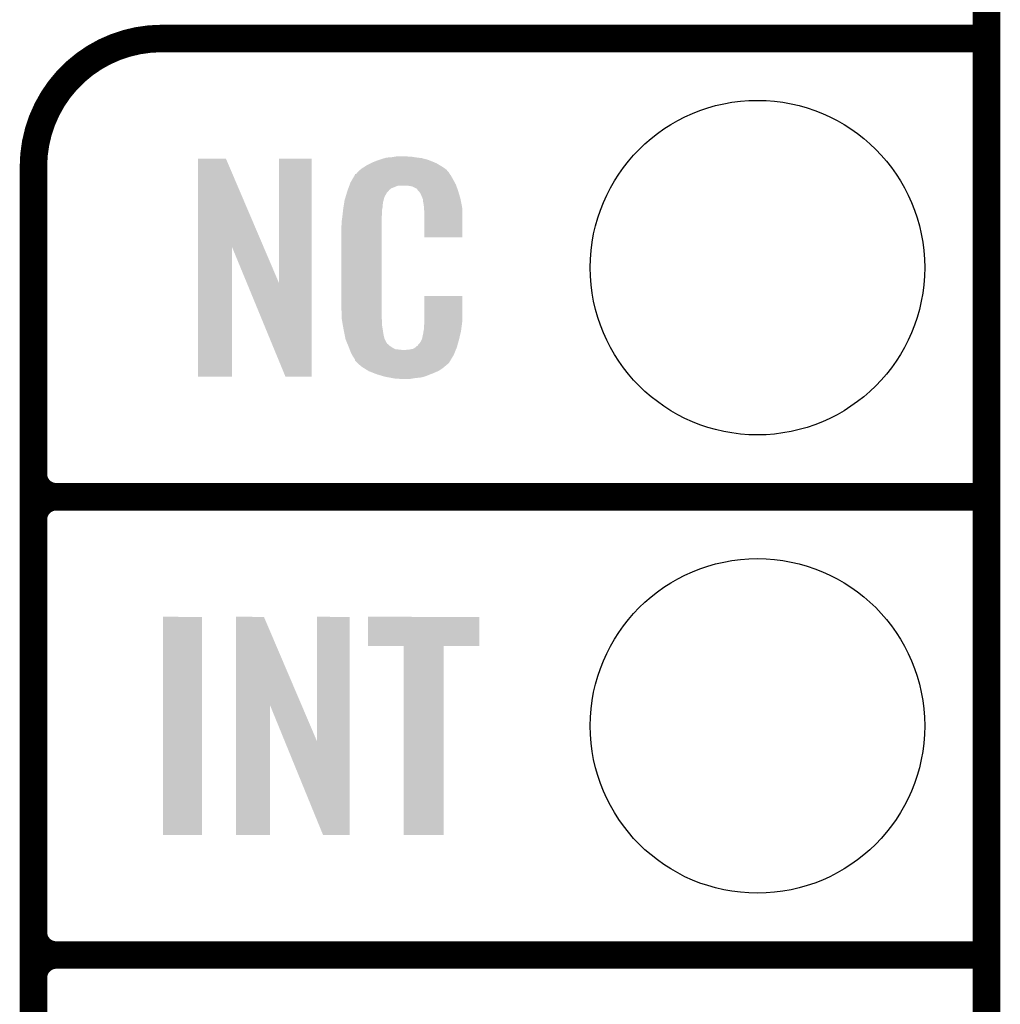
# Model space of a CAD drawing. Extents: x -1.3 to 24.2, y -3.9 to 39.2.
# Tile 35 of 53: x 18.8 to 24.2, y 13.7 to 19.2. Entities that reach past the tile are written whole.
import ezdxf

# ---------------------------------------------------------------- set-up
doc = ezdxf.new("R2010")
doc.units = 0
doc.layers.get('0').update_dxf_attribs({"linetype": 'CONTINUOUS'})
for name, color, linetype in [('SMART_DOF_6_CLICK_V100_GKO', 5, 'CONTINUOUS'), ('SMART_DOF_6_CLICK_V100_GTO', 14, 'CONTINUOUS'), ('SMART_DOF_6_CLICK_V100_GTS', 12, 'CONTINUOUS')]:
    doc.layers.add(name, color=color, linetype=linetype)

# ---------------------------------------------------------------- blocks, each defined once
blk = doc.blocks.new('ROUND_36')
blk.add_circle((0, 0), 0.9271)

msp = doc.modelspace()

# ---------------------------------------------------------------- linework, layer by layer
at = {"layer": 'SMART_DOF_6_CLICK_V100_GKO', "const_width": 0.1524}
msp.add_lwpolyline([(24.13, -1.27), (24.13, 36.83)], dxfattribs=at)
at = {"layer": 'SMART_DOF_6_CLICK_V100_GTO', "const_width": 0.1524}
for points in [[(19.558, 19.05, 0.4142136), (18.8468, 18.3388)], [(18.8468, 16.637, 0.4142136), (18.9738, 16.51)], [(18.9738, 16.51, 0.4142136), (18.8468, 16.383)], [(18.9738, 16.51, 0.4142136), (18.8468, 16.383)], [(18.8468, 14.097, 0.4142136), (18.9738, 13.97)], [(18.9738, 13.97, 0.4142136), (18.8468, 13.843)], [(18.9738, 13.97, 0.4142136), (18.8468, 13.843)]]:
    msp.add_lwpolyline(points, format="xyb", dxfattribs=at)
for points in [[(19.558, 19.05), (24.13, 19.05)], [(18.8468, -0.5588), (18.8468, 18.3388)], [(18.9738, 16.51), (24.13, 16.51)], [(18.9738, 16.51), (24.13, 16.51)], [(18.8468, 14.097), (18.8468, 16.383)], [(18.9738, 13.97), (24.13, 13.97)], [(18.9738, 13.97), (24.13, 13.97)], [(18.8468, 11.557), (18.8468, 13.843)]]:
    msp.add_lwpolyline(points, dxfattribs=at)
at = {"layer": 'SMART_DOF_6_CLICK_V100_GTO'}
for points in [[(20.802602, 18.3896), (20.83308, 18.39214), (20.977862, 18.3896), (20.95754, 18.39214)], [(20.83308, 18.39214), (20.84832, 18.39468), (20.95754, 18.39214), (20.942302, 18.39468)], [(20.84832, 18.39468), (20.863562, 18.39722), (20.927062, 18.39468), (20.914362, 18.39722)], [(19.758674, 17.896718), (19.758682, 18.384504), (20.121668, 17.896718), (19.913604, 18.384504)], [(19.758682, 18.384504), (19.758684, 18.38452), (19.913604, 18.384504), (19.758684, 18.38452)], [(20.20824, 17.693758), (20.208262, 18.384496), (20.388566, 17.693758), (20.38858, 18.384496)], [(20.208262, 18.384496), (20.208264, 18.38452), (20.38858, 18.384496), (20.208264, 18.38452)], [(20.665442, 18.32864), (20.677418, 18.336262), (21.128232, 18.32864), (21.11756, 18.336262)], [(20.677418, 18.336262), (20.693382, 18.34642), (21.11756, 18.336262), (21.10063, 18.34642)], [(20.693382, 18.34642), (20.71878, 18.35912), (21.10063, 18.34642), (21.07946, 18.35912)], [(20.71878, 18.35912), (20.72894, 18.3642), (21.07946, 18.35912), (21.067124, 18.3642)], [(20.72894, 18.3642), (20.754338, 18.37436), (21.067124, 18.3642), (21.042452, 18.37436)], [(20.754338, 18.37436), (20.761958, 18.3769), (21.042452, 18.37436), (21.036282, 18.3769)], [(20.761958, 18.3769), (20.7772, 18.38198), (21.036282, 18.3769), (21.017232, 18.38198)], [(20.7772, 18.38198), (20.794134, 18.38706), (21.017232, 18.38198), (20.998182, 18.38706)], [(20.794134, 18.38706), (20.802602, 18.3896), (20.998182, 18.38706), (20.977862, 18.3896)], [(20.613442, 18.26768), (20.62689, 18.29054), (21.17344, 18.26768), (21.160742, 18.29054)], [(20.62689, 18.29054), (20.62988, 18.295622), (21.160742, 18.29054), (21.156932, 18.295622)], [(20.62988, 18.295622), (20.629904, 18.29816), (21.156932, 18.295622), (21.15503, 18.29816)], [(20.629904, 18.29816), (20.634966, 18.298168), (21.15503, 18.29816), (21.155024, 18.298168)], [(20.634966, 18.298168), (20.636992, 18.300702), (21.155024, 18.298168), (21.153122, 18.300702)], [(20.636992, 18.300702), (20.64105, 18.305776), (21.153122, 18.300702), (21.150582, 18.305776)], [(20.64105, 18.305776), (20.64512, 18.310862), (21.150582, 18.305776), (21.146224, 18.310862)], [(20.64512, 18.310862), (20.659634, 18.32356), (21.146224, 18.310862), (21.135342, 18.32356)], [(20.659634, 18.32356), (20.665442, 18.32864), (21.135342, 18.32356), (21.128232, 18.32864)], [(20.592312, 18.219418), (20.597926, 18.234658), (20.830542, 18.219418), (20.868636, 18.234658)], [(20.597926, 18.234658), (20.597928, 18.23466), (20.868636, 18.234658), (20.916898, 18.23466)], [(20.597928, 18.23466), (20.599798, 18.239738), (21.190494, 18.23466), (21.18868, 18.239738)], [(20.599798, 18.239738), (20.60448, 18.252442), (21.18868, 18.239738), (21.181752, 18.252442)], [(20.60448, 18.252442), (20.613442, 18.26768), (21.181752, 18.252442), (21.17344, 18.26768)], [(20.93468, 18.23212), (20.916898, 18.23466), (21.191402, 18.23212), (21.190494, 18.23466)], [(20.947378, 18.22958), (20.93468, 18.23212), (21.192308, 18.22958), (21.191402, 18.23212)], [(20.972774, 18.21688), (20.947378, 18.22958), (21.196844, 18.21688), (21.192308, 18.22958)], [(20.576792, 18.171158), (20.583648, 18.194018), (20.792438, 18.171158), (20.805138, 18.194018)], [(20.583648, 18.194018), (20.586698, 18.20418), (20.805138, 18.194018), (20.815296, 18.20418)], [(20.586698, 18.204182), (20.588568, 18.209256), (20.815298, 18.204182), (20.817838, 18.209256)], [(20.586698, 18.20418), (20.586698, 18.204182), (20.815296, 18.20418), (20.815298, 18.204182)], [(20.588568, 18.209256), (20.592312, 18.219418), (20.817838, 18.209256), (20.830542, 18.219418)], [(20.975318, 18.211804), (20.972774, 18.21688), (21.198656, 18.211804), (21.196844, 18.21688)], [(20.981852, 18.20418), (20.975318, 18.211804), (21.201378, 18.20418), (21.198656, 18.211804)], [(20.990558, 18.19402), (20.981852, 18.20418), (21.204368, 18.19402), (21.201378, 18.20418)], [(21.00072, 18.17116), (20.990558, 18.19402), (21.211092, 18.17116), (21.204368, 18.19402)], [(20.565442, 18.115278), (20.567448, 18.127978), (20.78228, 18.115278), (20.78228, 18.127978)], [(20.567448, 18.127978), (20.569052, 18.138138), (20.78228, 18.127978), (20.78482, 18.138138)], [(20.569052, 18.138138), (20.569854, 18.143218), (20.78482, 18.138138), (20.78482, 18.143218)], [(20.569854, 18.143218), (20.57146, 18.153382), (20.78482, 18.143218), (20.78759, 18.153382)], [(20.57146, 18.153382), (20.576792, 18.171158), (20.78759, 18.153382), (20.792438, 18.171158)], [(21.004784, 18.161002), (21.00072, 18.17116), (21.21408, 18.161002), (21.211092, 18.17116)], [(21.005798, 18.158464), (21.004784, 18.161002), (21.214564, 18.158464), (21.21408, 18.161002)], [(21.0058, 18.150842), (21.005798, 18.158464), (21.216016, 18.150842), (21.214564, 18.158464)], [(21.00834, 18.138138), (21.0058, 18.150842), (21.218436, 18.138138), (21.216016, 18.150842)], [(21.01088, 18.12036), (21.00834, 18.138138), (21.221822, 18.12036), (21.218436, 18.138138)], [(21.011858, 18.107658), (21.01088, 18.12036), (21.22424, 18.107658), (21.221822, 18.12036)], [(20.559042, 18.061938), (20.5613, 18.08226), (20.7772, 18.061938), (20.77974, 18.08226)], [(20.5613, 18.08226), (20.563556, 18.102578), (20.77974, 18.08226), (20.77974, 18.102578)], [(20.563556, 18.102578), (20.56384, 18.10512), (20.77974, 18.102578), (20.780248, 18.10512)], [(20.56384, 18.10512), (20.565442, 18.115278), (20.780248, 18.10512), (20.78228, 18.115278)], [(21.01342, 18.08734), (21.011858, 18.107658), (21.224236, 18.08734), (21.22424, 18.107658)], [(21.01342, 17.947664), (21.01342, 18.08734), (21.224216, 17.947664), (21.224236, 18.08734)], [(20.55368, 18.011142), (20.55622, 18.023842), (20.7772, 18.011142), (20.7772, 18.023842)], [(20.55368, 17.56156), (20.55368, 18.011142), (20.7772, 17.56156), (20.7772, 18.011142)], [(20.55622, 18.04162), (20.55876, 18.0594), (20.7772, 18.04162), (20.7772, 18.0594)], [(20.55622, 18.023842), (20.55622, 18.04162), (20.7772, 18.023842), (20.7772, 18.04162)], [(20.55876, 18.0594), (20.559042, 18.061938), (20.7772, 18.0594), (20.7772, 18.061938)], [(21.224216, 17.94764), (21.01342, 17.947664), (21.224216, 17.94764), (21.224216, 17.947664)], [(19.75866, 17.175504), (19.758674, 17.896718), (19.946596, 17.175504), (19.94662, 17.896718)], [(20.03025, 17.693758), (19.94662, 17.896718), (20.20824, 17.693758), (20.121668, 17.896718)], [(20.243796, 17.175496), (20.03025, 17.693758), (20.388556, 17.175496), (20.388566, 17.693758)], [(21.01342, 17.48282), (21.013442, 17.622496), (21.22424, 17.48282), (21.22424, 17.622496)], [(21.013442, 17.622496), (21.013444, 17.62252), (21.22424, 17.622496), (21.013444, 17.62252)], [(20.556032, 17.49806), (20.55368, 17.56156), (20.7772, 17.49806), (20.7772, 17.56156)], [(20.55622, 17.492982), (20.556032, 17.49806), (20.777926, 17.492982), (20.7772, 17.49806)], [(20.55843, 17.480278), (20.55622, 17.492982), (20.77974, 17.480278), (20.777926, 17.492982)], [(20.562406, 17.457418), (20.55843, 17.480278), (20.77974, 17.457418), (20.77974, 17.480278)], [(21.01088, 17.4498), (21.012784, 17.46504), (21.219666, 17.4498), (21.2217, 17.46504)], [(21.012784, 17.46504), (21.01342, 17.470122), (21.2217, 17.46504), (21.222426, 17.470122)], [(21.01342, 17.470122), (21.01342, 17.48282), (21.222426, 17.470122), (21.22424, 17.48282)], [(20.56638, 17.43456), (20.562406, 17.457418), (20.78335, 17.43456), (20.77974, 17.457418)], [(20.571462, 17.40916), (20.56638, 17.43456), (20.78736, 17.40916), (20.78335, 17.43456)], [(20.576034, 17.386298), (20.571462, 17.40916), (20.79244, 17.386298), (20.78736, 17.40916)], [(21.000722, 17.383762), (21.0058, 17.409162), (21.20646, 17.383762), (21.212436, 17.409162)], [(21.0058, 17.409162), (21.005802, 17.411704), (21.212436, 17.409162), (21.213034, 17.411704)], [(21.005802, 17.411704), (21.00834, 17.416784), (21.213034, 17.411704), (21.214228, 17.416784)], [(21.00834, 17.424402), (21.008848, 17.426942), (21.216022, 17.424402), (21.21662, 17.426942)], [(21.00834, 17.416784), (21.00834, 17.424402), (21.214228, 17.416784), (21.216022, 17.424402)], [(21.008848, 17.426942), (21.01088, 17.437102), (21.21662, 17.426942), (21.217974, 17.437102)], [(21.01088, 17.437102), (21.01088, 17.4498), (21.217974, 17.437102), (21.219666, 17.4498)], [(20.57654, 17.383762), (20.576034, 17.386298), (20.79371, 17.383762), (20.79244, 17.386298)], [(20.583862, 17.365982), (20.57654, 17.383762), (20.802602, 17.365982), (20.79371, 17.383762)], [(20.58491, 17.363436), (20.583862, 17.365982), (20.805142, 17.363436), (20.802602, 17.365982)], [(20.587, 17.358362), (20.58491, 17.363436), (20.807684, 17.358362), (20.805142, 17.363436)], [(20.589092, 17.353278), (20.587, 17.358362), (20.815302, 17.353278), (20.807684, 17.358362)], [(20.977862, 17.350738), (20.988022, 17.360902), (21.197286, 17.350738), (21.20011, 17.360902)], [(20.988022, 17.360902), (21.00072, 17.38376), (21.20011, 17.360902), (21.20646, 17.38376)], [(21.00072, 17.38376), (21.000722, 17.383762), (21.20646, 17.38376), (21.20646, 17.383762)], [(20.59223, 17.34566), (20.589092, 17.353278), (20.82292, 17.34566), (20.815302, 17.353278)], [(20.59432, 17.34058), (20.59223, 17.34566), (20.830542, 17.34058), (20.82292, 17.34566)], [(20.596274, 17.3355), (20.59432, 17.34058), (20.838162, 17.3355), (20.830542, 17.34058)], [(20.599206, 17.32788), (20.596274, 17.3355), (20.853404, 17.32788), (20.838162, 17.3355)], [(20.60116, 17.3228), (20.599206, 17.32788), (20.899122, 17.3228), (20.853404, 17.32788)], [(20.60702, 17.30756), (20.60116, 17.3228), (21.181208, 17.30756), (21.187484, 17.3228)], [(20.614078, 17.29486), (20.60702, 17.30756), (21.17598, 17.29486), (21.181208, 17.30756)], [(20.899122, 17.3228), (20.909282, 17.322802), (21.187484, 17.3228), (21.187486, 17.322802)], [(20.909282, 17.322802), (20.916904, 17.32534), (21.187486, 17.322802), (21.18853, 17.32534)], [(20.927062, 17.32534), (20.952462, 17.33042), (21.18853, 17.32534), (21.190622, 17.33042)], [(20.952462, 17.33042), (20.965154, 17.338038), (21.190622, 17.33042), (21.19376, 17.338038)], [(20.965154, 17.338038), (20.965162, 17.338042), (21.19376, 17.338038), (21.19376, 17.338042)], [(20.965162, 17.338042), (20.972784, 17.34566), (21.19376, 17.338042), (21.195876, 17.34566)], [(20.972784, 17.34566), (20.975326, 17.345676), (21.195876, 17.34566), (21.19588, 17.345676)], [(20.975326, 17.345676), (20.977862, 17.350738), (21.19588, 17.345676), (21.197286, 17.350738)], [(20.619722, 17.284698), (20.614078, 17.29486), (21.169882, 17.284698), (21.17598, 17.29486)], [(20.629876, 17.269466), (20.619722, 17.284698), (21.160742, 17.269466), (21.169882, 17.284698)], [(20.62988, 17.264384), (20.629876, 17.269466), (21.157694, 17.264384), (21.160742, 17.269466)], [(20.637502, 17.25676), (20.62988, 17.264384), (21.15312, 17.25676), (21.157694, 17.264384)], [(20.64258, 17.25168), (20.637502, 17.25676), (21.150576, 17.25168), (21.15312, 17.25676)], [(20.64766, 17.246598), (20.64258, 17.25168), (21.144224, 17.246598), (21.150576, 17.25168)], [(20.653586, 17.24152), (20.64766, 17.246598), (21.13788, 17.24152), (21.144224, 17.246598)], [(20.665438, 17.23136), (20.653586, 17.24152), (21.126028, 17.23136), (21.13788, 17.24152)], [(20.673568, 17.22628), (20.665438, 17.23136), (21.120102, 17.22628), (21.126028, 17.23136)], [(20.70202, 17.2085), (20.673568, 17.22628), (21.094702, 17.2085), (21.120102, 17.22628)], [(20.70608, 17.205962), (20.70202, 17.2085), (21.088778, 17.205962), (21.094702, 17.2085)], [(20.738736, 17.19326), (20.70608, 17.205962), (21.05914, 17.19326), (21.088778, 17.205962)], [(20.7518, 17.188178), (20.738736, 17.19326), (21.04607, 17.188178), (21.05914, 17.19326)], [(19.946596, 17.17548), (19.75866, 17.175504), (19.946596, 17.17548), (19.946596, 17.175504)], [(20.388556, 17.17548), (20.243796, 17.175496), (20.388556, 17.17548), (20.388556, 17.175496)], [(20.794978, 17.17548), (20.7518, 17.188178), (21.013418, 17.17548), (21.04607, 17.188178)], [(20.822074, 17.1704), (20.794978, 17.17548), (20.990558, 17.1704), (21.013418, 17.17548)], [(20.83562, 17.16786), (20.822074, 17.1704), (20.96262, 17.16786), (20.990558, 17.1704)], [(20.850858, 17.16532), (20.83562, 17.16786), (20.947378, 17.16532), (20.96262, 17.16786)], [(20.878798, 17.16278), (20.868638, 17.16532), (20.932138, 17.16278), (20.947378, 17.16532)], [(19.56562, 14.635504), (19.565642, 15.844496), (19.781496, 14.635504), (19.78152, 15.844496)], [(19.565642, 15.844496), (19.565644, 15.84452), (19.78152, 15.844496), (19.565644, 15.84452)], [(19.969494, 15.356718), (19.969502, 15.844504), (20.332488, 15.356718), (20.124424, 15.844504)], [(19.969502, 15.844504), (19.969504, 15.84452), (20.124424, 15.844504), (19.969504, 15.84452)], [(20.41906, 15.153758), (20.419082, 15.844496), (20.599386, 15.153758), (20.5994, 15.844496)], [(20.419082, 15.844496), (20.419084, 15.84452), (20.5994, 15.844496), (20.419084, 15.84452)], [(20.701, 15.681984), (20.701022, 15.844496), (21.318196, 15.681984), (21.31822, 15.844496)], [(20.701022, 15.844496), (20.701024, 15.84452), (21.31822, 15.844496), (20.701024, 15.84452)], [(20.899096, 15.68196), (20.701, 15.681984), (21.318196, 15.68196), (21.318196, 15.681984)], [(20.899098, 15.681936), (20.899096, 15.68196), (21.1201, 15.681936), (21.318196, 15.68196)], [(20.89912, 14.635504), (20.899098, 15.681936), (21.120076, 14.635504), (21.1201, 15.681936)], [(19.96948, 14.635504), (19.969494, 15.356718), (20.157416, 14.635504), (20.15744, 15.356718)], [(20.240354, 15.153758), (20.15744, 15.356718), (20.41906, 15.153758), (20.332488, 15.356718)], [(20.452076, 14.635496), (20.240354, 15.153758), (20.599376, 14.635496), (20.599386, 15.153758)], [(19.781496, 14.63548), (19.56562, 14.635504), (19.781496, 14.63548), (19.781496, 14.635504)], [(20.157416, 14.63548), (19.96948, 14.635504), (20.157416, 14.63548), (20.157416, 14.635504)], [(20.599376, 14.63548), (20.452076, 14.635496), (20.599376, 14.63548), (20.599376, 14.635496)], [(21.120076, 14.63548), (20.89912, 14.635504), (21.120076, 14.63548), (21.120076, 14.635504)]]:
    msp.add_solid(points, dxfattribs=at)

# ---------------------------------------------------------------- block references
at = {"layer": 'SMART_DOF_6_CLICK_V100_GTS'}
for p in [(22.86, 17.78), (22.86, 15.24)]:
    msp.add_blockref('ROUND_36', p, dxfattribs=at)

doc.saveas('drawing.dxf')
